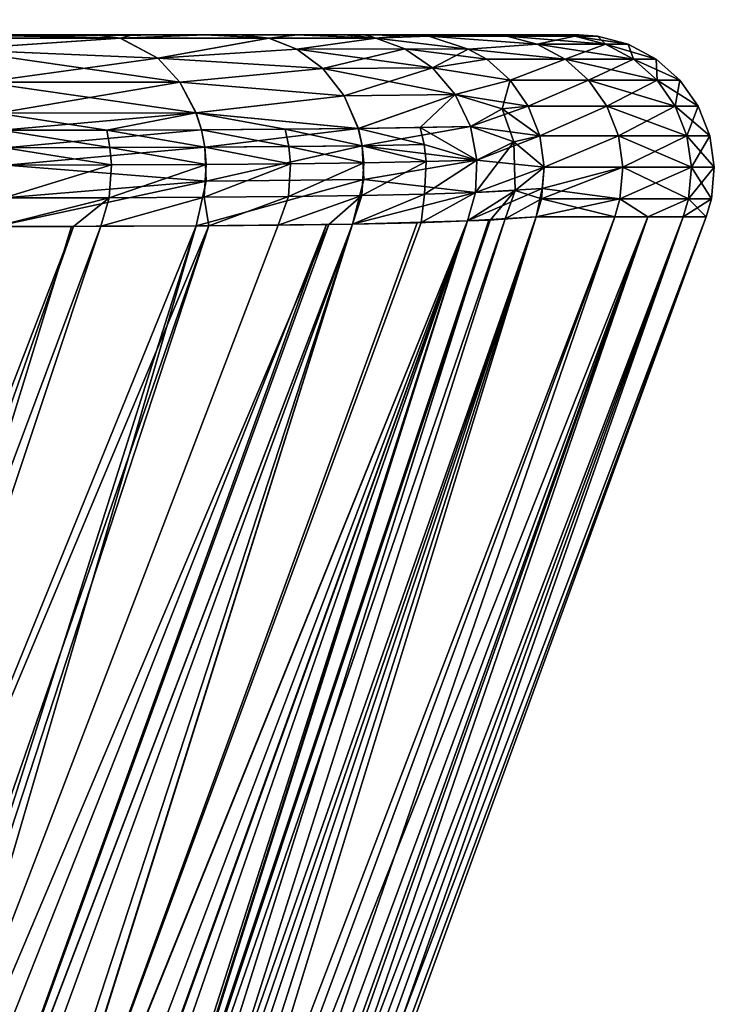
# Model space of a CAD drawing. Extents: x -0.031 to 0.115, y -0.13 to 0.13.
# Tile 256 of 256: x 0.11113 to 0.11523, y 0.12455 to 0.13036. Entities that reach past the tile are written whole.
import ezdxf

# ---------------------------------------------------------------- set-up
doc = ezdxf.new("R2010")
doc.units = 0
doc.layers.add('mesh', color=7, linetype='CONTINUOUS')

msp = doc.modelspace()

# ---------------------------------------------------------------- meshes
at = {"layer": 'mesh'}
mesh = msp.add_polyface(dxfattribs=at)
corners = [(0.0983792, 0.1291959, 0.0711352), (0.0956999, 0.1291959, 0.071345), (0.0957015, 0.1293024, 0.0713756), (0.0956608, 0.1302695, 0.0705943), (0.1007941, 0.1302695, 0.0701924), (0.1008056, 0.1302618, 0.0703023), (0.1008755, 0.1293024, 0.0709705), (0.0957024, 0.1294889, 0.071393), (0.1008773, 0.1294889, 0.0709878), (0.095701, 0.1296743, 0.0713666), (0.1008745, 0.1296743, 0.0709615), (0.0956974, 0.1298485, 0.0712979), (0.1008674, 0.1298485, 0.0708931), (0.0956919, 0.1300019, 0.0711906), (0.1008562, 0.1300019, 0.0707862), (0.0956846, 0.1301261, 0.0710506), (0.1008416, 0.1301261, 0.0706468), (0.095676, 0.1302144, 0.0708857), (0.1008245, 0.1302144, 0.0704825), (0.0956665, 0.1302618, 0.0707047), (0.0982528, 0.1302144, 0.022896), (0.0969154, 0.1302203, 0.0228158), (0.0968037, 0.1302182, 0.0228029), (0.0970586, 0.1302341, 0.0228664), (0.0956846, 0.1301261, 0.0225629), (0.1008416, 0.1301261, 0.0229667), (0.0956919, 0.1300019, 0.022423), (0.1008562, 0.1300019, 0.0228273), (0.0956974, 0.1298485, 0.0223157), (0.1008674, 0.1298485, 0.0227205), (0.095701, 0.1296743, 0.022247), (0.1008745, 0.1296743, 0.0226521), (0.0957024, 0.1294889, 0.0222206), (0.1008773, 0.1294889, 0.0226258), (0.0957015, 0.1293024, 0.022238), (0.1008755, 0.1293024, 0.0226431), (0.0983792, 0.1291959, 0.0224783), (0.0956999, 0.1291959, 0.0222686), (0.0994987, 0.1302695, 0.0697412), (0.0970233, 0.1302695, 0.069937), (0.1007941, 0.1302695, 0.0234212), (0.0972588, 0.1302695, 0.0232274), (0.0972569, 0.1302697, 0.0231154), (0.0985309, 0.130269, 0.023629), (0.0994987, 0.1302696, 0.0693602), (0.0905134, 0.1302774, 0.0464669), (0.1033443, 0.1302695, 0.068929), (0.1055726, 0.1302696, 0.0685387), (0.1043629, 0.1302694, 0.0687889), (0.1088479, 0.1302694, 0.0669376), (0.1078416, 0.1302695, 0.0676012), (0.0905134, 0.1303382, 0.0254902), (0.1003352, 0.1302692, 0.0243341), (0.1021385, 0.1302719, 0.0254902), (0.1021385, 0.1302569, 0.0344802), (0.1134628, 0.1302692, 0.0464669), (0.0905134, 0.130309, 0.0344802), (0.1021385, 0.1302627, 0.0284868), (0.0905134, 0.1303595, 0.0284868), (0.0972583, 0.1302614, 0.0230047), (0.1008056, 0.1302618, 0.0233112), (0.095676, 0.1302144, 0.0227279), (0.0958516, 0.1302342, 0.0227941)]
mesh.append_faces([[corners[k] for k in face] for face in [(0, 1, 2, 2), (3, 4, 5, 5), (2, 6, 0, 0), (7, 8, 2, 2), (9, 10, 7, 7), (11, 12, 9, 9), (13, 14, 11, 11), (15, 16, 13, 13), (17, 18, 15, 15), (19, 5, 17, 17), (19, 3, 5, 5), (20, 21, 22, 22), (20, 23, 21, 21), (24, 25, 20, 20), (26, 27, 24, 24), (28, 29, 26, 26), (30, 31, 28, 28), (32, 33, 30, 30), (34, 35, 32, 32), (34, 36, 35, 35), (37, 36, 34, 34), (3, 38, 4, 4), (3, 39, 38, 38), (40, 41, 42, 42), (40, 43, 41, 41), (39, 44, 38, 38), (39, 45, 44, 44), (45, 46, 44, 44), (47, 48, 45, 45), (49, 50, 45, 45), (51, 52, 53, 53), (51, 43, 52, 52), (54, 55, 45, 45), (45, 56, 54, 54), (53, 57, 51, 51), (54, 58, 57, 57), (56, 58, 54, 54), (40, 42, 59, 59), (59, 23, 20, 20), (59, 20, 60, 60), (61, 20, 22, 22), (24, 20, 61, 61), (59, 21, 23, 23), (59, 22, 21, 21), (59, 62, 22, 22), (42, 61, 59, 59)]])
mesh = msp.add_polyface(dxfattribs=at)
corners = [(0.1008755, 0.1293024, 0.0709705), (0.1008723, 0.1291959, 0.0709401), (0.0983792, 0.1291959, 0.0711352), (0.1008056, 0.1302618, 0.0703023), (0.1007941, 0.1302695, 0.0701924), (0.1045107, 0.1302695, 0.0697324), (0.0957015, 0.1293024, 0.0713756), (0.1008773, 0.1294889, 0.0709878), (0.0957024, 0.1294889, 0.071393), (0.1008745, 0.1296743, 0.0709615), (0.095701, 0.1296743, 0.0713666), (0.1008674, 0.1298485, 0.0708931), (0.0956974, 0.1298485, 0.0712979), (0.1008562, 0.1300019, 0.0707862), (0.0956919, 0.1300019, 0.0711906), (0.1008416, 0.1301261, 0.0706468), (0.0956846, 0.1301261, 0.0710506), (0.1008245, 0.1302144, 0.0704825), (0.095676, 0.1302144, 0.0708857), (0.0983792, 0.1291959, 0.0224783), (0.1008723, 0.1291959, 0.0226735), (0.1008755, 0.1293024, 0.0226431), (0.0982528, 0.1302144, 0.022896), (0.1008245, 0.1302144, 0.023131), (0.1008056, 0.1302618, 0.0233112), (0.1008416, 0.1301261, 0.0229667), (0.0956846, 0.1301261, 0.0225629), (0.1008562, 0.1300019, 0.0228273), (0.0956919, 0.1300019, 0.022423), (0.1008674, 0.1298485, 0.0227205), (0.0956974, 0.1298485, 0.0223157), (0.1008745, 0.1296743, 0.0226521), (0.095701, 0.1296743, 0.022247), (0.1008773, 0.1294889, 0.0226258), (0.0957024, 0.1294889, 0.0222206), (0.0994987, 0.1302695, 0.0697412), (0.0994987, 0.1302696, 0.0693602), (0.1033443, 0.1302695, 0.068929), (0.1003352, 0.1302692, 0.0243341), (0.0985309, 0.130269, 0.023629), (0.1007941, 0.1302695, 0.0234212), (0.100524, 0.1302695, 0.0243533), (0.1021385, 0.1302695, 0.0245516), (0.1045107, 0.1302695, 0.0238811), (0.112451, 0.1302691, 0.0609389), (0.1121855, 0.1302692, 0.0620743), (0.0905134, 0.1302774, 0.0464669), (0.1043629, 0.1302694, 0.0687889), (0.1067392, 0.1302696, 0.0681408), (0.1055726, 0.1302696, 0.0685387), (0.1112133, 0.1302697, 0.0642945), (0.1105519, 0.1302697, 0.0652606), (0.1132874, 0.1302699, 0.0529502), (0.1129679, 0.1302696, 0.0568099), (0.1021385, 0.1302719, 0.0254902), (0.1045264, 0.1302618, 0.0698419), (0.104552, 0.1302144, 0.0700213), (0.1045754, 0.1301261, 0.0701848), (0.1045953, 0.1300019, 0.0703235), (0.1046164, 0.1297434, 0.070471), (0.1046227, 0.1295499, 0.0705155), (0.1046223, 0.1293634, 0.0705126), (0.1046172, 0.1291959, 0.0704766), (0.1046215, 0.1293024, 0.0231067), (0.104624, 0.1294889, 0.0230894), (0.1046202, 0.1296743, 0.0231156), (0.1046105, 0.1298485, 0.0231837), (0.1045953, 0.1300019, 0.0232901), (0.104552, 0.1302144, 0.0235923), (0.1045348, 0.1302463, 0.023713), (0.0972583, 0.1302614, 0.0230047)]
mesh.append_faces([[corners[k] for k in face] for face in [(0, 1, 2, 2), (3, 4, 5, 5), (6, 7, 0, 0), (8, 9, 7, 7), (10, 11, 9, 9), (12, 13, 11, 11), (14, 15, 13, 13), (16, 17, 15, 15), (18, 3, 17, 17), (19, 20, 21, 21), (22, 23, 24, 24), (22, 25, 23, 23), (26, 27, 25, 25), (28, 29, 27, 27), (30, 31, 29, 29), (32, 33, 31, 31), (34, 21, 33, 33), (35, 36, 37, 37), (4, 35, 37, 37), (38, 39, 40, 40), (40, 41, 38, 38), (40, 42, 41, 41), (43, 42, 40, 40), (44, 45, 46, 46), (46, 47, 37, 37), (46, 48, 49, 49), (50, 51, 46, 46), (52, 53, 46, 46), (54, 41, 42, 42), (54, 38, 41, 41), (55, 17, 3, 3), (56, 15, 17, 17), (57, 13, 15, 15), (58, 11, 13, 13), (59, 9, 11, 11), (60, 7, 9, 9), (61, 0, 7, 7), (62, 1, 0, 0), (63, 33, 21, 21), (64, 31, 33, 33), (65, 29, 31, 31), (66, 27, 29, 29), (27, 67, 25, 25), (25, 68, 23, 23), (40, 24, 69, 69), (70, 24, 40, 40)]])
mesh = msp.add_polyface(dxfattribs=at)
corners = [(0.106213, 0.1302505, 0.0240847), (0.1061575, 0.1302695, 0.0242663), (0.1057726, 0.1302695, 0.0241388), (0.1055027, 0.1291829, 0.0233202), (0.1059289, 0.1291767, 0.0234084), (0.1055154, 0.1293505, 0.0232614), (0.1069959, 0.1302695, 0.0245441), (0.1062137, 0.1302505, 0.0695289), (0.1058112, 0.1302695, 0.0694651), (0.1061587, 0.1302695, 0.0693487), (0.1045107, 0.1302695, 0.0697324), (0.1055726, 0.1302696, 0.0685387), (0.1067392, 0.1302696, 0.0681408), (0.105781, 0.1302695, 0.0251347), (0.1046455, 0.1302696, 0.0248693), (0.1067529, 0.1302696, 0.0254902), (0.0905134, 0.1302774, 0.0464669), (0.1117668, 0.1302695, 0.0632192), (0.1112133, 0.1302697, 0.0642945), (0.1105519, 0.1302697, 0.0652606), (0.1097618, 0.1302695, 0.066148), (0.1021385, 0.1302719, 0.0254902), (0.1079511, 0.1302645, 0.0284868), (0.112691, 0.1302695, 0.0344802), (0.1021385, 0.1302569, 0.0344802), (0.1045348, 0.1302463, 0.023713), (0.1046202, 0.1296743, 0.0231156), (0.1055132, 0.1296384, 0.0232701), (0.1054982, 0.1298325, 0.0233374), (0.1046215, 0.1293024, 0.0231067), (0.104624, 0.1294889, 0.0230894), (0.1063927, 0.1293395, 0.0234955), (0.106395, 0.12953, 0.0234871), (0.1063828, 0.1297293, 0.0235261), (0.106339, 0.1291716, 0.0235429), (0.1063554, 0.1299177, 0.0236158), (0.1045953, 0.1300019, 0.0232901), (0.1063146, 0.130075, 0.0237497), (0.1062653, 0.1301873, 0.0239122), (0.1045754, 0.1301261, 0.0234288), (0.104552, 0.1302144, 0.0235923), (0.1045264, 0.1302618, 0.0698419), (0.1046223, 0.1293634, 0.0705126), (0.1046227, 0.1295499, 0.0705155), (0.1063935, 0.1293395, 0.0701181), (0.106339, 0.1291717, 0.0700707), (0.1059582, 0.1291763, 0.0701974), (0.1046172, 0.1291959, 0.0704766), (0.1046164, 0.1297434, 0.070471), (0.1063957, 0.12953, 0.0701265), (0.1063836, 0.1297293, 0.0700876), (0.1045953, 0.1300019, 0.0703235), (0.1063561, 0.1299177, 0.0699978), (0.1045754, 0.1301261, 0.0701848), (0.1063154, 0.130075, 0.069864), (0.104552, 0.1302144, 0.0700213), (0.106266, 0.1301873, 0.0697014), (0.1021385, 0.1302627, 0.0284868), (0.1069259, 0.1302696, 0.0255534), (0.1079511, 0.1302697, 0.0260811)]
mesh.append_faces([[corners[k] for k in face] for face in [(0, 1, 2, 2), (3, 4, 5, 5), (6, 1, 0, 0), (7, 8, 9, 9), (7, 10, 8, 8), (11, 8, 10, 10), (11, 9, 8, 8), (12, 9, 11, 11), (2, 13, 14, 14), (1, 13, 2, 2), (1, 15, 13, 13), (6, 15, 1, 1), (16, 17, 18, 18), (16, 19, 20, 20), (21, 13, 15, 15), (22, 23, 24, 24), (25, 0, 2, 2), (26, 27, 28, 28), (29, 3, 5, 5), (5, 27, 30, 30), (31, 27, 5, 5), (32, 27, 31, 31), (33, 27, 32, 32), (33, 28, 27, 27), (5, 34, 31, 31), (5, 4, 34, 34), (35, 28, 33, 33), (35, 36, 28, 28), (37, 36, 35, 35), (38, 39, 37, 37), (0, 40, 38, 38), (25, 40, 0, 0), (41, 10, 7, 7), (42, 43, 44, 44), (45, 46, 47, 47), (45, 42, 44, 44), (47, 42, 45, 45), (48, 49, 43, 43), (48, 50, 49, 49), (51, 52, 50, 50), (53, 54, 52, 52), (55, 56, 54, 54), (55, 7, 56, 56), (44, 43, 49, 49), (57, 58, 59, 59), (22, 57, 59, 59)]])
mesh = msp.add_polyface(dxfattribs=at)
corners = [(0.1078123, 0.1302502, 0.0247151), (0.1077284, 0.1302695, 0.0248884), (0.1069959, 0.1302695, 0.0245441), (0.106213, 0.1302505, 0.0240847), (0.1078921, 0.1301856, 0.0245511), (0.108081, 0.1296157, 0.0241649), (0.1072486, 0.1296221, 0.0237988), (0.1072534, 0.1295216, 0.023787), (0.1062653, 0.1301873, 0.0239122), (0.1062137, 0.1302505, 0.0695289), (0.1061587, 0.1302695, 0.0693487), (0.1070218, 0.1302695, 0.0690598), (0.1078921, 0.1301856, 0.069063), (0.106266, 0.1301873, 0.0697014), (0.1078123, 0.1302502, 0.0688989), (0.1077285, 0.1302695, 0.0687259), (0.1067392, 0.1302696, 0.0681408), (0.1078416, 0.1302695, 0.0676012), (0.1069259, 0.1302696, 0.0255534), (0.1067529, 0.1302696, 0.0254902), (0.0905134, 0.1302774, 0.0464669), (0.1121855, 0.1302692, 0.0620743), (0.1117668, 0.1302695, 0.0632192), (0.1124955, 0.1302693, 0.0606563), (0.112451, 0.1302691, 0.0609389), (0.1129679, 0.1302696, 0.0568099), (0.1134536, 0.1302691, 0.0490881), (0.1132874, 0.1302699, 0.0529502), (0.1072497, 0.1293299, 0.0237976), (0.1071716, 0.1291613, 0.0238161), (0.1080185, 0.1291532, 0.0242055), (0.1063927, 0.1293395, 0.0234955), (0.106395, 0.12953, 0.0234871), (0.106339, 0.1291716, 0.0235429), (0.1072388, 0.1297227, 0.0238232), (0.1063828, 0.1297293, 0.0235261), (0.1063554, 0.1299177, 0.0236158), (0.1080696, 0.1297172, 0.0241879), (0.1080288, 0.1299096, 0.0242708), (0.1079672, 0.1300707, 0.0243969), (0.1063146, 0.130075, 0.0237497), (0.1063836, 0.1297293, 0.0700876), (0.108081, 0.1296157, 0.0694492), (0.1063957, 0.12953, 0.0701265), (0.1063561, 0.1299177, 0.0699978), (0.1080696, 0.1297172, 0.0694263), (0.1080288, 0.1299096, 0.0693433), (0.1063154, 0.130075, 0.069864), (0.1079672, 0.1300707, 0.0692172), (0.1080184, 0.1291532, 0.069408), (0.1063935, 0.1293395, 0.0701181), (0.1080863, 0.1294159, 0.069459), (0.106339, 0.1291717, 0.0700707), (0.1079511, 0.1302697, 0.0260811)]
mesh.append_faces([[corners[k] for k in face] for face in [(0, 1, 2, 2), (0, 3, 4, 4), (2, 3, 0, 0), (5, 6, 7, 7), (3, 8, 4, 4), (9, 10, 11, 11), (9, 12, 13, 13), (9, 14, 12, 12), (11, 14, 9, 9), (11, 15, 14, 14), (16, 11, 10, 10), (17, 11, 16, 16), (17, 15, 11, 11), (2, 18, 19, 19), (1, 18, 2, 2), (20, 21, 22, 22), (20, 23, 24, 24), (20, 25, 23, 23), (20, 26, 27, 27), (28, 29, 30, 30), (28, 31, 29, 29), (32, 31, 28, 28), (31, 33, 29, 29), (7, 32, 28, 28), (6, 32, 7, 7), (34, 32, 6, 6), (34, 35, 32, 32), (36, 35, 34, 34), (37, 34, 6, 6), (37, 36, 34, 34), (38, 36, 37, 37), (39, 36, 38, 38), (39, 40, 36, 36), (4, 40, 39, 39), (4, 8, 40, 40), (41, 42, 43, 43), (44, 45, 41, 41), (44, 46, 45, 45), (47, 46, 44, 44), (47, 48, 46, 46), (13, 48, 47, 47), (13, 12, 48, 48), (49, 50, 51, 51), (52, 50, 49, 49), (50, 43, 51, 51), (1, 53, 18, 18)]])
mesh = msp.add_polyface(dxfattribs=at)
corners = [(0.1092928, 0.1302499, 0.0255933), (0.1088725, 0.1302695, 0.0255187), (0.1081617, 0.1302695, 0.0250921), (0.1088463, 0.1291467, 0.0246603), (0.1080812, 0.129322, 0.0241663), (0.108359, 0.1291499, 0.0243621), (0.1088886, 0.1295089, 0.0245875), (0.1080865, 0.1295145, 0.0241543), (0.1088816, 0.1293156, 0.0246002), (0.1088827, 0.1296107, 0.0245972), (0.108081, 0.1296157, 0.0241649), (0.1088697, 0.1297128, 0.0246187), (0.1072534, 0.1295216, 0.023787), (0.1072497, 0.1293299, 0.0237976), (0.1078123, 0.1302502, 0.0247151), (0.1077284, 0.1302695, 0.0248884), (0.1078123, 0.1302502, 0.0688989), (0.1077285, 0.1302695, 0.0687259), (0.1081617, 0.1302695, 0.0685213), (0.1092917, 0.1302499, 0.0680214), (0.1092, 0.1302695, 0.0678711), (0.1078416, 0.1302695, 0.0676012), (0.1088479, 0.1302694, 0.0669376), (0.1091816, 0.1302695, 0.0257494), (0.1089672, 0.1302697, 0.0267683), (0.0905134, 0.1302774, 0.0464669), (0.1134628, 0.1302692, 0.0464669), (0.1134536, 0.1302691, 0.0490881), (0.113328, 0.13027, 0.0413469), (0.1134672, 0.1302692, 0.0452183), (0.1021385, 0.1302569, 0.0344802), (0.1080185, 0.1291532, 0.0242055), (0.1080696, 0.1297172, 0.0241879), (0.1096107, 0.1298097, 0.025146), (0.1080288, 0.1299096, 0.0242708), (0.1095425, 0.1299913, 0.0252419), (0.1079672, 0.1300707, 0.0243969), (0.1094504, 0.1301326, 0.0253714), (0.1078921, 0.1301856, 0.0245511), (0.1072486, 0.1296221, 0.0237988), (0.1063957, 0.12953, 0.0701265), (0.108081, 0.1296157, 0.0694492), (0.1080863, 0.1294159, 0.069459), (0.1063836, 0.1297293, 0.0700876), (0.1080696, 0.1297172, 0.0694263), (0.1096522, 0.1294054, 0.0685278), (0.1096468, 0.129607, 0.0685206), (0.1080288, 0.1299096, 0.0693433), (0.1096096, 0.1298097, 0.0684687), (0.1079672, 0.1300707, 0.0692172), (0.1095414, 0.1299913, 0.0683728), (0.1078921, 0.1301856, 0.069063), (0.1094492, 0.1301326, 0.0682433), (0.1080184, 0.1291532, 0.069408), (0.1096104, 0.1291419, 0.0684685), (0.1079511, 0.1302697, 0.0260811), (0.1079511, 0.1302645, 0.0284868)]
mesh.append_faces([[corners[k] for k in face] for face in [(0, 1, 2, 2), (3, 4, 5, 5), (6, 7, 8, 8), (9, 7, 6, 6), (9, 10, 7, 7), (11, 10, 9, 9), (12, 13, 4, 4), (8, 4, 3, 3), (7, 4, 8, 8), (7, 12, 4, 4), (10, 12, 7, 7), (14, 2, 15, 15), (14, 0, 2, 2), (16, 17, 18, 18), (18, 19, 16, 16), (18, 20, 19, 19), (18, 21, 22, 22), (22, 20, 18, 18), (18, 17, 21, 21), (23, 24, 1, 1), (25, 26, 27, 27), (28, 29, 30, 30), (4, 31, 5, 5), (11, 32, 10, 10), (4, 13, 31, 31), (33, 32, 11, 11), (33, 34, 32, 32), (35, 36, 34, 34), (37, 38, 36, 36), (14, 38, 37, 37), (32, 39, 10, 10), (37, 0, 14, 14), (40, 41, 42, 42), (43, 44, 41, 41), (41, 45, 42, 42), (44, 46, 41, 41), (47, 48, 44, 44), (49, 50, 47, 47), (51, 52, 49, 49), (16, 52, 51, 51), (16, 19, 52, 52), (53, 42, 54, 54), (2, 55, 15, 15), (1, 55, 2, 2), (1, 24, 55, 55), (55, 24, 56, 56)]])
mesh = msp.add_polyface(dxfattribs=at)
corners = [(0.1104774, 0.1302695, 0.0268449), (0.1098731, 0.1302695, 0.0262653), (0.110614, 0.1302499, 0.0267078), (0.1096479, 0.129607, 0.0250941), (0.1103713, 0.1296047, 0.025654), (0.1103553, 0.1297076, 0.0256728), (0.1096544, 0.1295048, 0.0250853), (0.1103783, 0.1295022, 0.0256458), (0.1107783, 0.1302695, 0.0271336), (0.1103681, 0.1293082, 0.025658), (0.1103258, 0.1291397, 0.0257088), (0.110529, 0.129139, 0.0258691), (0.1096457, 0.129311, 0.025098), (0.1110297, 0.1297069, 0.0262922), (0.1110471, 0.1296039, 0.0262747), (0.1110547, 0.1295014, 0.0262671), (0.1104754, 0.1302695, 0.0667707), (0.1110549, 0.1302695, 0.0661665), (0.1106125, 0.1302499, 0.0669073), (0.1096468, 0.129607, 0.0685206), (0.1110455, 0.1296039, 0.0673405), (0.1110531, 0.1295014, 0.0673481), (0.1096323, 0.1297095, 0.0685004), (0.1110281, 0.1297069, 0.067323), (0.1101867, 0.1302695, 0.0670717), (0.1098546, 0.1302694, 0.0275584), (0.1105519, 0.1302697, 0.0652606), (0.1115709, 0.1302695, 0.065475), (0.1112133, 0.1302697, 0.0642945), (0.1118015, 0.1302695, 0.0651659), (0.1079511, 0.1302645, 0.0284868), (0.1118475, 0.1302696, 0.030581), (0.1122454, 0.1302695, 0.0317477), (0.1113078, 0.1302695, 0.0294786), (0.1021385, 0.1302569, 0.0344802), (0.1130359, 0.1302699, 0.0374895), (0.113328, 0.13027, 0.0413469), (0.112691, 0.1302695, 0.0344802), (0.1124955, 0.1302695, 0.0329573), (0.1126182, 0.1302694, 0.0338449), (0.1134672, 0.1302692, 0.0452183), (0.1134628, 0.1302692, 0.0464669), (0.1092928, 0.1302499, 0.0255933), (0.1107437, 0.1301842, 0.0265781), (0.1119499, 0.1301326, 0.027871), (0.110919, 0.12999, 0.0264028), (0.111728, 0.1302499, 0.0280285), (0.1110434, 0.1293073, 0.0262784), (0.1109904, 0.129139, 0.0263298), (0.1095425, 0.1299913, 0.0252419), (0.1096107, 0.1298097, 0.025146), (0.1110022, 0.1298075, 0.0263196), (0.1117269, 0.1302499, 0.0655862), (0.1107421, 0.1301842, 0.067037), (0.1096096, 0.1298097, 0.0684687), (0.1110006, 0.1298075, 0.0672955), (0.1095414, 0.1299913, 0.0683728), (0.1109175, 0.12999, 0.0672124), (0.1094492, 0.1301326, 0.0682433), (0.1092917, 0.1302499, 0.0680214), (0.1109904, 0.129139, 0.0672838), (0.1096522, 0.1294054, 0.0685278), (0.1110418, 0.1293073, 0.0673367), (0.1096104, 0.1291419, 0.0684685), (0.1120784, 0.1299913, 0.0658358), (0.1116474, 0.1297076, 0.0666486), (0.1106538, 0.1302693, 0.0284868), (0.1115777, 0.1302695, 0.0281202)]
mesh.append_faces([[corners[k] for k in face] for face in [(0, 1, 2, 2), (3, 4, 5, 5), (6, 7, 4, 4), (8, 0, 2, 2), (9, 10, 11, 11), (12, 10, 9, 9), (4, 13, 5, 5), (4, 14, 13, 13), (7, 14, 4, 4), (7, 15, 14, 14), (16, 17, 18, 18), (19, 20, 21, 21), (22, 23, 20, 20), (24, 16, 18, 18), (25, 0, 8, 8), (26, 17, 16, 16), (26, 27, 17, 17), (28, 29, 26, 26), (30, 31, 32, 32), (30, 33, 31, 31), (34, 35, 36, 36), (34, 37, 35, 35), (38, 39, 30, 30), (34, 40, 41, 41), (2, 42, 43, 43), (44, 43, 45, 45), (46, 2, 43, 43), (9, 47, 7, 7), (48, 47, 9, 9), (49, 45, 43, 43), (50, 51, 45, 45), (5, 13, 51, 51), (47, 15, 7, 7), (18, 52, 53, 53), (54, 55, 23, 23), (56, 57, 55, 55), (58, 53, 57, 57), (59, 18, 53, 53), (60, 61, 62, 62), (63, 61, 60, 60), (64, 57, 53, 53), (65, 23, 55, 55), (62, 61, 21, 21), (66, 8, 67, 67), (25, 8, 66, 66), (30, 66, 33, 33)]])
mesh = msp.add_polyface(dxfattribs=at)
corners = [(0.111728, 0.1302499, 0.0280285), (0.1115777, 0.1302695, 0.0281202), (0.1107783, 0.1302695, 0.0271336), (0.1122272, 0.129607, 0.0276734), (0.1110471, 0.1296039, 0.0262747), (0.1110547, 0.1295014, 0.0262671), (0.1122071, 0.1297095, 0.0276879), (0.1110297, 0.1297069, 0.0262922), (0.110614, 0.1302499, 0.0267078), (0.1122279, 0.1302695, 0.0291585), (0.1106125, 0.1302499, 0.0669073), (0.1110549, 0.1302695, 0.0661665), (0.1117269, 0.1302499, 0.0655862), (0.1115709, 0.1302695, 0.065475), (0.1118015, 0.1302695, 0.0651659), (0.1122261, 0.129607, 0.0659413), (0.1116662, 0.1296047, 0.0666646), (0.1116474, 0.1297076, 0.0666486), (0.112235, 0.1295048, 0.0659478), (0.1116744, 0.1295022, 0.0666716), (0.1116623, 0.1293082, 0.0666615), (0.1116114, 0.1291397, 0.0666191), (0.1114511, 0.129139, 0.0668224), (0.1122222, 0.129311, 0.0659391), (0.1110281, 0.1297069, 0.067323), (0.1110455, 0.1296039, 0.0673405), (0.1110531, 0.1295014, 0.0673481), (0.1105519, 0.1302697, 0.0652606), (0.1124326, 0.1302695, 0.0295917), (0.1113078, 0.1302695, 0.0294786), (0.1112133, 0.1302697, 0.0642945), (0.1122281, 0.1302695, 0.0644551), (0.1117668, 0.1302695, 0.0632192), (0.1124318, 0.1302695, 0.0640218), (0.1079511, 0.1302645, 0.0284868), (0.1122454, 0.1302695, 0.0317477), (0.1124955, 0.1302695, 0.0329573), (0.1126182, 0.1302694, 0.0338449), (0.112691, 0.1302695, 0.0344802), (0.1122344, 0.1294054, 0.027668), (0.1121753, 0.1298097, 0.0277106), (0.1110022, 0.1298075, 0.0263196), (0.1120795, 0.1299913, 0.0277789), (0.110919, 0.12999, 0.0264028), (0.1119499, 0.1301326, 0.027871), (0.1107437, 0.1301842, 0.0265781), (0.1109904, 0.129139, 0.0263298), (0.1110434, 0.1293073, 0.0262784), (0.1121752, 0.1291419, 0.0277098), (0.1121742, 0.1298097, 0.0659041), (0.1122059, 0.1297095, 0.0659268), (0.1110418, 0.1293073, 0.0673367), (0.1109904, 0.129139, 0.0672838), (0.1122506, 0.1291421, 0.0658088), (0.1119488, 0.1301326, 0.0657437), (0.1107421, 0.1301842, 0.067037), (0.1120784, 0.1299913, 0.0658358), (0.1109175, 0.12999, 0.0672124), (0.1110006, 0.1298075, 0.0672955), (0.1106538, 0.1302693, 0.0284868)]
mesh.append_faces([[corners[k] for k in face] for face in [(0, 1, 2, 2), (3, 4, 5, 5), (6, 4, 3, 3), (6, 7, 4, 4), (2, 8, 0, 0), (9, 1, 0, 0), (10, 11, 12, 12), (12, 13, 14, 14), (11, 13, 12, 12), (15, 16, 17, 17), (18, 19, 16, 16), (20, 21, 22, 22), (23, 21, 20, 20), (16, 24, 17, 17), (16, 25, 24, 24), (19, 25, 16, 16), (19, 26, 25, 25), (27, 14, 13, 13), (9, 28, 29, 29), (30, 31, 14, 14), (32, 33, 30, 30), (34, 35, 36, 36), (34, 37, 38, 38), (3, 5, 39, 39), (40, 7, 6, 6), (40, 41, 7, 7), (42, 41, 40, 40), (42, 43, 41, 41), (44, 43, 42, 42), (0, 45, 44, 44), (46, 39, 47, 47), (48, 39, 46, 46), (47, 39, 5, 5), (49, 50, 17, 17), (20, 51, 19, 19), (52, 51, 20, 20), (20, 22, 52, 52), (23, 53, 21, 21), (54, 55, 12, 12), (56, 55, 54, 54), (49, 57, 56, 56), (49, 58, 57, 57), (17, 58, 49, 49), (51, 26, 19, 19), (59, 9, 29, 29), (59, 1, 9, 9)]])
mesh = msp.add_polyface(dxfattribs=at)
corners = [(0.1126056, 0.1302502, 0.0295079), (0.1124326, 0.1302695, 0.0295917), (0.1122279, 0.1302695, 0.0291585), (0.1127664, 0.1302695, 0.0302984), (0.111728, 0.1302499, 0.0280285), (0.1126051, 0.1302502, 0.0641057), (0.1124318, 0.1302695, 0.0640218), (0.1127762, 0.1302695, 0.0632892), (0.1117269, 0.1302499, 0.0655862), (0.1118015, 0.1302695, 0.0651659), (0.1122281, 0.1302695, 0.0644551), (0.1122261, 0.129607, 0.0659413), (0.1116474, 0.1297076, 0.0666486), (0.1122059, 0.1297095, 0.0659268), (0.112235, 0.1295048, 0.0659478), (0.1116662, 0.1296047, 0.0666646), (0.1116623, 0.1293082, 0.0666615), (0.1116744, 0.1295022, 0.0666716), (0.1127327, 0.1295089, 0.065182), (0.11272, 0.1293156, 0.065175), (0.1122222, 0.129311, 0.0659391), (0.112723, 0.1296107, 0.065176), (0.1127015, 0.1297128, 0.065163), (0.1118475, 0.1302696, 0.030581), (0.1130554, 0.1302695, 0.0311616), (0.1122454, 0.1302695, 0.0317477), (0.1113078, 0.1302695, 0.0294786), (0.1112133, 0.1302697, 0.0642945), (0.1117668, 0.1302695, 0.0632192), (0.1121855, 0.1302692, 0.0620743), (0.1134391, 0.1302695, 0.0328095), (0.1124955, 0.1302695, 0.0329573), (0.1131717, 0.1302695, 0.031509), (0.1131815, 0.1302695, 0.062066), (0.112451, 0.1302691, 0.0609389), (0.1130539, 0.1302695, 0.0624509), (0.1131558, 0.1296157, 0.0292392), (0.1122272, 0.129607, 0.0276734), (0.1122344, 0.1294054, 0.027668), (0.1131329, 0.1297172, 0.0292506), (0.1122071, 0.1297095, 0.0276879), (0.1121753, 0.1298097, 0.0277106), (0.11305, 0.1299096, 0.0292914), (0.1120795, 0.1299913, 0.0277789), (0.1129239, 0.1300707, 0.029353), (0.1119499, 0.1301326, 0.027871), (0.1127696, 0.1301856, 0.0294281), (0.1121752, 0.1291419, 0.0277098), (0.1131656, 0.1294159, 0.0292339), (0.1130979, 0.1291529, 0.0292658), (0.1122506, 0.1291421, 0.0658088), (0.1121742, 0.1298097, 0.0659041), (0.1131324, 0.1297172, 0.064363), (0.1120784, 0.1299913, 0.0658358), (0.1130494, 0.1299096, 0.0643222), (0.1119488, 0.1301326, 0.0657437), (0.1129234, 0.1300707, 0.0642606), (0.1127691, 0.1301856, 0.0641854), (0.11266, 0.1291467, 0.0651397)]
mesh.append_faces([[corners[k] for k in face] for face in [(0, 1, 2, 2), (3, 1, 0, 0), (2, 4, 0, 0), (5, 6, 7, 7), (8, 9, 10, 10), (11, 12, 13, 13), (14, 15, 11, 11), (16, 17, 14, 14), (18, 19, 20, 20), (14, 20, 16, 16), (14, 18, 20, 20), (11, 18, 14, 14), (11, 21, 18, 18), (13, 21, 11, 11), (13, 22, 21, 21), (5, 10, 6, 6), (5, 8, 10, 10), (23, 24, 25, 25), (26, 3, 23, 23), (26, 1, 3, 3), (27, 6, 10, 10), (28, 7, 6, 6), (29, 7, 28, 28), (25, 30, 31, 31), (24, 32, 25, 25), (33, 29, 34, 34), (35, 7, 29, 29), (36, 37, 38, 38), (39, 40, 37, 37), (39, 41, 40, 40), (42, 43, 41, 41), (44, 45, 43, 43), (46, 45, 44, 44), (0, 45, 46, 46), (0, 4, 45, 45), (47, 48, 38, 38), (49, 48, 47, 47), (20, 19, 50, 50), (51, 22, 13, 13), (51, 52, 22, 22), (53, 54, 51, 51), (55, 56, 53, 53), (55, 57, 56, 56), (5, 57, 55, 55), (19, 58, 50, 50), (55, 8, 5, 5)]])
mesh = msp.add_polyface(dxfattribs=at)
corners = [(0.1132355, 0.1302505, 0.0311066), (0.1130554, 0.1302695, 0.0311616), (0.1127664, 0.1302695, 0.0302984), (0.1131717, 0.1302695, 0.031509), (0.1134391, 0.1302695, 0.0328095), (0.1127696, 0.1301856, 0.0294281), (0.1134081, 0.1301873, 0.0310542), (0.1126056, 0.1302502, 0.0295079), (0.1132355, 0.1302505, 0.0625063), (0.1130539, 0.1302695, 0.0624509), (0.1131815, 0.1302695, 0.062066), (0.11266, 0.1291467, 0.0651397), (0.1131539, 0.129322, 0.0643745), (0.1129582, 0.1291499, 0.0646523), (0.1127327, 0.1295089, 0.065182), (0.113166, 0.1295145, 0.0643798), (0.11272, 0.1293156, 0.065175), (0.112723, 0.1296107, 0.065176), (0.1131553, 0.1296157, 0.0643744), (0.1127015, 0.1297128, 0.065163), (0.1126051, 0.1302502, 0.0641057), (0.1127691, 0.1301856, 0.0641854), (0.1127762, 0.1302695, 0.0632892), (0.1135332, 0.1295216, 0.0635468), (0.113408, 0.1301873, 0.0625586), (0.1118475, 0.1302696, 0.030581), (0.1122454, 0.1302695, 0.0317477), (0.112451, 0.1302691, 0.0609389), (0.1134391, 0.1302695, 0.0608041), (0.1121855, 0.1302692, 0.0620743), (0.112691, 0.1302695, 0.0344802), (0.113899, 0.1302695, 0.0365261), (0.1130359, 0.1302699, 0.0374895), (0.1126182, 0.1302694, 0.0338449), (0.1124955, 0.1302695, 0.0329573), (0.1124955, 0.1302693, 0.0606563), (0.1129679, 0.1302696, 0.0568099), (0.1137045, 0.1299177, 0.0309641), (0.11305, 0.1299096, 0.0292914), (0.1131329, 0.1297172, 0.0292506), (0.1135706, 0.130075, 0.0310049), (0.1129239, 0.1300707, 0.029353), (0.1131558, 0.1296157, 0.0292392), (0.1122344, 0.1294054, 0.027668), (0.1131656, 0.1294159, 0.0292339), (0.1122272, 0.129607, 0.0276734), (0.1121753, 0.1298097, 0.0277106), (0.1120795, 0.1299913, 0.0277789), (0.1135226, 0.1293299, 0.0635431), (0.1135041, 0.1291613, 0.0634649), (0.113098, 0.1291529, 0.0643481), (0.1135485, 0.1302618, 0.0608198), (0.1131324, 0.1297172, 0.064363), (0.1121742, 0.1298097, 0.0659041), (0.1130494, 0.1299096, 0.0643222), (0.1120784, 0.1299913, 0.0658358), (0.1129234, 0.1300707, 0.0642606), (0.1135214, 0.1296221, 0.0635419), (0.1137044, 0.1299177, 0.0626487), (0.1135706, 0.130075, 0.062608)]
mesh.append_faces([[corners[k] for k in face] for face in [(0, 1, 2, 2), (0, 3, 1, 1), (0, 4, 3, 3), (0, 5, 6, 6), (0, 7, 5, 5), (2, 7, 0, 0), (8, 9, 10, 10), (11, 12, 13, 13), (14, 15, 16, 16), (17, 15, 14, 14), (17, 18, 15, 15), (19, 18, 17, 17), (20, 8, 21, 21), (22, 8, 20, 20), (22, 9, 8, 8), (16, 12, 11, 11), (15, 12, 16, 16), (15, 23, 12, 12), (18, 23, 15, 15), (8, 24, 21, 21), (25, 2, 1, 1), (26, 3, 4, 4), (10, 27, 28, 28), (9, 29, 10, 10), (30, 31, 32, 32), (33, 4, 30, 30), (33, 34, 4, 4), (28, 35, 36, 36), (27, 35, 28, 28), (37, 38, 39, 39), (40, 41, 38, 38), (6, 5, 41, 41), (42, 43, 44, 44), (39, 45, 42, 42), (38, 46, 39, 39), (41, 47, 38, 38), (48, 49, 50, 50), (12, 50, 13, 13), (51, 8, 10, 10), (19, 52, 18, 18), (12, 48, 50, 50), (53, 54, 52, 52), (55, 56, 54, 54), (52, 57, 18, 18), (54, 58, 52, 52), (56, 58, 54, 54), (21, 59, 56, 56)]])
mesh = msp.add_polyface(dxfattribs=at)
corners = [(0.1143009, 0.1302695, 0.0416595), (0.113899, 0.1302695, 0.0365261), (0.114009, 0.1302618, 0.0365146), (0.1134391, 0.1302695, 0.0608041), (0.113899, 0.1302695, 0.0570875), (0.114009, 0.1302618, 0.057099), (0.1144114, 0.1302618, 0.0416537), (0.113328, 0.13027, 0.0413469), (0.114435, 0.1302695, 0.0468068), (0.1134672, 0.1302692, 0.0452183), (0.1130359, 0.1302699, 0.0374895), (0.112691, 0.1302695, 0.0344802), (0.1134391, 0.1302695, 0.0328095), (0.1134628, 0.1302692, 0.0464669), (0.1134536, 0.1302691, 0.0490881), (0.1143009, 0.1302695, 0.0519541), (0.1132874, 0.1302699, 0.0529502), (0.1129679, 0.1302696, 0.0568099), (0.1135485, 0.1302618, 0.0327938), (0.1132355, 0.1302505, 0.0311066), (0.1135706, 0.130075, 0.0310049), (0.11305, 0.1299096, 0.0292914), (0.1137045, 0.1299177, 0.0309641), (0.1134081, 0.1301873, 0.0310542), (0.1129239, 0.1300707, 0.029353), (0.1140302, 0.1300019, 0.032725), (0.1138914, 0.1301261, 0.0327448), (0.1137817, 0.1301853, 0.0327605), (0.1141892, 0.1302144, 0.0364958), (0.1143535, 0.1301261, 0.0364786), (0.1141365, 0.1298485, 0.0327097), (0.1144929, 0.1300019, 0.036464), (0.1143535, 0.1301261, 0.057135), (0.1137817, 0.1301853, 0.0608531), (0.1141892, 0.1302144, 0.0571178), (0.1138914, 0.1301261, 0.0608688), (0.1140302, 0.1300019, 0.0608886), (0.1135485, 0.1302618, 0.0608198), (0.1131815, 0.1302695, 0.062066), (0.1135706, 0.130075, 0.062608), (0.1137044, 0.1299177, 0.0626487), (0.113408, 0.1301873, 0.0625586), (0.1129234, 0.1300707, 0.0642606), (0.1127691, 0.1301856, 0.0641854), (0.1132355, 0.1302505, 0.0625063)]
mesh.append_faces([[corners[k] for k in face] for face in [(0, 1, 2, 2), (3, 4, 5, 5), (6, 0, 2, 2), (7, 8, 9, 9), (7, 0, 8, 8), (10, 0, 7, 7), (10, 1, 0, 0), (11, 12, 1, 1), (8, 13, 9, 9), (8, 14, 13, 13), (15, 14, 8, 8), (15, 16, 14, 14), (4, 16, 15, 15), (4, 17, 16, 16), (3, 17, 4, 4), (18, 12, 19, 19), (20, 21, 22, 22), (23, 24, 20, 20), (25, 20, 22, 22), (26, 20, 25, 25), (27, 20, 26, 26), (27, 23, 20, 20), (27, 19, 23, 23), (18, 19, 27, 27), (18, 1, 12, 12), (18, 2, 1, 1), (18, 28, 2, 2), (27, 28, 18, 18), (27, 29, 28, 28), (26, 29, 27, 27), (25, 29, 26, 26), (30, 31, 25, 25), (32, 33, 34, 34), (32, 35, 33, 33), (36, 35, 32, 32), (5, 37, 3, 3), (34, 37, 5, 5), (34, 33, 37, 37), (37, 38, 3, 3), (39, 36, 40, 40), (39, 35, 36, 36), (41, 35, 39, 39), (41, 33, 35, 35), (42, 39, 40, 40), (43, 41, 39, 39), (44, 33, 41, 41), (37, 33, 44, 44)]])
mesh = msp.add_polyface(dxfattribs=at)
corners = [(0.1145997, 0.1298485, 0.0571607), (0.1148972, 0.1300019, 0.0519852), (0.1150045, 0.1298485, 0.0519908), (0.1144929, 0.1300019, 0.0571496), (0.1147573, 0.1301261, 0.0519779), (0.1143535, 0.1301261, 0.057135), (0.1145923, 0.1302144, 0.0519693), (0.1141892, 0.1302144, 0.0571178), (0.1144114, 0.1302618, 0.0519599), (0.114009, 0.1302618, 0.057099), (0.113899, 0.1302695, 0.0570875), (0.1150321, 0.1300019, 0.0468068), (0.1151396, 0.1298485, 0.0468068), (0.114892, 0.1301261, 0.0468068), (0.1147268, 0.1302144, 0.0468068), (0.1145456, 0.1302618, 0.0468068), (0.1143009, 0.1302695, 0.0519541), (0.1148972, 0.1300019, 0.0416284), (0.1150045, 0.1298485, 0.0416228), (0.1147573, 0.1301261, 0.0416357), (0.1145923, 0.1302144, 0.0416443), (0.1144114, 0.1302618, 0.0416537), (0.114435, 0.1302695, 0.0468068), (0.1145997, 0.1298485, 0.0364529), (0.1150732, 0.1296743, 0.0416192), (0.1144929, 0.1300019, 0.036464), (0.1143535, 0.1301261, 0.0364786), (0.1141892, 0.1302144, 0.0364958), (0.114009, 0.1302618, 0.0365146), (0.1143009, 0.1302695, 0.0416595), (0.1140302, 0.1300019, 0.032725), (0.1141365, 0.1298485, 0.0327097), (0.1142046, 0.1296743, 0.0327), (0.1146682, 0.1296743, 0.0364457), (0.1141365, 0.1298485, 0.0609038), (0.1142046, 0.1296743, 0.0609136), (0.1140302, 0.1300019, 0.0608886)]
mesh.append_faces([[corners[k] for k in face] for face in [(0, 1, 2, 2), (3, 1, 0, 0), (3, 4, 1, 1), (5, 4, 3, 3), (5, 6, 4, 4), (7, 6, 5, 5), (7, 8, 6, 6), (9, 8, 7, 7), (9, 10, 8, 8), (2, 11, 12, 12), (1, 11, 2, 2), (1, 13, 11, 11), (4, 13, 1, 1), (4, 14, 13, 13), (6, 14, 4, 4), (6, 15, 14, 14), (8, 15, 6, 6), (8, 16, 15, 15), (10, 16, 8, 8), (12, 17, 18, 18), (11, 17, 12, 12), (11, 19, 17, 17), (13, 19, 11, 11), (13, 20, 19, 19), (14, 20, 13, 13), (14, 21, 20, 20), (15, 21, 14, 14), (15, 22, 21, 21), (16, 22, 15, 15), (18, 23, 24, 24), (18, 25, 23, 23), (17, 25, 18, 18), (17, 26, 25, 25), (19, 26, 17, 17), (19, 27, 26, 26), (20, 27, 19, 19), (20, 28, 27, 27), (21, 28, 20, 20), (22, 29, 21, 21), (30, 25, 26, 26), (31, 23, 25, 25), (32, 23, 31, 31), (32, 33, 23, 23), (34, 0, 35, 35), (34, 3, 0, 0), (36, 3, 34, 34), (3, 36, 5, 5)]])
mesh = msp.add_polyface(dxfattribs=at)
corners = [(0.114, 0.1291829, 0.0617961), (0.1139119, 0.1291767, 0.0622223), (0.1140588, 0.1293505, 0.0618087), (0.1135332, 0.1295216, 0.0635468), (0.1135226, 0.1293299, 0.0635431), (0.1131539, 0.129322, 0.0643745), (0.1131553, 0.1296157, 0.0643744), (0.1135214, 0.1296221, 0.0635419), (0.1142192, 0.1293634, 0.0326979), (0.1142308, 0.1294889, 0.0326963), (0.1138247, 0.1293395, 0.0309268), (0.1138332, 0.12953, 0.0309245), (0.1131558, 0.1296157, 0.0292392), (0.1131656, 0.1294159, 0.0292339), (0.1137942, 0.1297293, 0.0309366), (0.1131329, 0.1297172, 0.0292506), (0.1137045, 0.1299177, 0.0309641), (0.1137774, 0.1291717, 0.0309812), (0.113904, 0.1291763, 0.031362), (0.1141833, 0.1291959, 0.032703), (0.1130979, 0.1291529, 0.0292658), (0.1142046, 0.1296743, 0.0327), (0.1141365, 0.1298485, 0.0327097), (0.1140302, 0.1300019, 0.032725), (0.1142046, 0.1296743, 0.0609136), (0.1140501, 0.1296384, 0.0618066), (0.1139828, 0.1298325, 0.0617916), (0.1142308, 0.1294889, 0.0609173), (0.1142136, 0.1293024, 0.0609149), (0.1141833, 0.1291959, 0.0609105), (0.1138247, 0.1293395, 0.0626861), (0.1135041, 0.1291613, 0.0634649), (0.1138331, 0.12953, 0.0626883), (0.1137942, 0.1297293, 0.0626762), (0.1137773, 0.1291716, 0.0626324), (0.113497, 0.1297227, 0.0635322), (0.1137044, 0.1299177, 0.0626487), (0.1140302, 0.1300019, 0.0608886), (0.1141365, 0.1298485, 0.0609038), (0.1131324, 0.1297172, 0.064363)]
mesh.append_faces([[corners[k] for k in face] for face in [(0, 1, 2, 2), (3, 4, 5, 5), (6, 7, 3, 3), (8, 9, 10, 10), (11, 12, 13, 13), (14, 12, 11, 11), (14, 15, 12, 12), (16, 15, 14, 14), (17, 18, 19, 19), (20, 10, 13, 13), (17, 10, 20, 20), (17, 8, 10, 10), (19, 8, 17, 17), (21, 11, 9, 9), (21, 14, 11, 11), (22, 14, 21, 21), (22, 16, 14, 14), (23, 16, 22, 22), (10, 11, 13, 13), (10, 9, 11, 11), (24, 25, 26, 26), (27, 25, 24, 24), (28, 0, 2, 2), (29, 0, 28, 28), (2, 27, 28, 28), (2, 25, 27, 27), (30, 25, 2, 2), (4, 30, 31, 31), (32, 30, 4, 4), (32, 25, 30, 30), (33, 25, 32, 32), (33, 26, 25, 25), (30, 34, 31, 31), (2, 34, 30, 30), (2, 1, 34, 34), (3, 32, 4, 4), (7, 32, 3, 3), (35, 32, 7, 7), (35, 33, 32, 32), (36, 33, 35, 35), (36, 26, 33, 33), (26, 37, 38, 38), (26, 38, 24, 24), (36, 37, 26, 26), (39, 35, 7, 7), (39, 36, 35, 35)]])
mesh = msp.add_polyface(dxfattribs=at)
corners = [(0.1146771, 0.1293024, 0.0364448), (0.1146467, 0.1291959, 0.0364479), (0.1148419, 0.1291959, 0.038941), (0.1150517, 0.1291959, 0.0416203), (0.1150822, 0.1293024, 0.0416187), (0.1151868, 0.1291959, 0.0468068), (0.1152174, 0.1293024, 0.0468068), (0.1150822, 0.1293024, 0.0519949), (0.1150517, 0.1291959, 0.0519933), (0.1148419, 0.1291959, 0.0546726), (0.1146467, 0.1291959, 0.0571656), (0.1146771, 0.1293024, 0.0571688), (0.1150996, 0.1294889, 0.0519957), (0.1146944, 0.1294889, 0.0571706), (0.1150732, 0.1296743, 0.0519944), (0.1146682, 0.1296743, 0.0571679), (0.1150045, 0.1298485, 0.0519908), (0.1145997, 0.1298485, 0.0571607), (0.1152348, 0.1294889, 0.0468068), (0.1152084, 0.1296743, 0.0468068), (0.1151396, 0.1298485, 0.0468068), (0.1150996, 0.1294889, 0.0416178), (0.1150732, 0.1296743, 0.0416192), (0.1150045, 0.1298485, 0.0416228), (0.1146944, 0.1294889, 0.0364429), (0.1146682, 0.1296743, 0.0364457), (0.1145997, 0.1298485, 0.0364529), (0.1142308, 0.1294889, 0.0326963), (0.1142046, 0.1296743, 0.0327), (0.1142192, 0.1293634, 0.0326979), (0.1141833, 0.1291959, 0.032703), (0.1142136, 0.1293024, 0.0609149), (0.1141833, 0.1291959, 0.0609105), (0.1142308, 0.1294889, 0.0609173), (0.1142046, 0.1296743, 0.0609136)]
mesh.append_faces([[corners[k] for k in face] for face in [(0, 1, 2, 2), (2, 3, 4, 4), (3, 5, 6, 6), (7, 8, 9, 9), (7, 5, 8, 8), (9, 10, 11, 11), (11, 7, 9, 9), (11, 12, 7, 7), (13, 12, 11, 11), (13, 14, 12, 12), (15, 14, 13, 13), (15, 16, 14, 14), (17, 16, 15, 15), (7, 6, 5, 5), (7, 18, 6, 6), (12, 18, 7, 7), (12, 19, 18, 18), (14, 19, 12, 12), (14, 20, 19, 19), (16, 20, 14, 14), (6, 4, 3, 3), (6, 21, 4, 4), (18, 21, 6, 6), (18, 22, 21, 21), (19, 22, 18, 18), (19, 23, 22, 22), (20, 23, 19, 19), (4, 0, 2, 2), (4, 24, 0, 0), (21, 24, 4, 4), (21, 25, 24, 24), (22, 25, 21, 21), (22, 26, 25, 25), (27, 25, 28, 28), (27, 24, 25, 25), (29, 24, 27, 27), (29, 0, 24, 24), (30, 0, 29, 29), (30, 1, 0, 0), (31, 10, 32, 32), (31, 11, 10, 10), (31, 13, 11, 11), (33, 13, 31, 31), (33, 15, 13, 13), (34, 15, 33, 33), (34, 17, 15, 15)]])
mesh = msp.add_polyface(dxfattribs=at)
corners = [(0.1083685, 0.1217695, 0.0284626), (0.110529, 0.129139, 0.0258691), (0.1103258, 0.1291397, 0.0257088), (0.1146467, 0.1291959, 0.0571656), (0.1118077, 0.1217695, 0.0582331), (0.1141833, 0.1291959, 0.0609105), (0.1148419, 0.1291959, 0.0546726), (0.1118991, 0.1217695, 0.0573101), (0.1120885, 0.1217695, 0.038217), (0.1148419, 0.1291959, 0.038941), (0.1146467, 0.1291959, 0.0364479), (0.1150517, 0.1291959, 0.0416203), (0.1124462, 0.1217695, 0.0458568), (0.1151868, 0.1291959, 0.0468068), (0.112295, 0.1217695, 0.0420346), (0.112181, 0.1217695, 0.0391519), (0.1150517, 0.1291959, 0.0519933), (0.112219, 0.1217695, 0.0534999), (0.1123702, 0.1217695, 0.0496778), (0.1124838, 0.1217695, 0.0468068), (0.111639, 0.1217695, 0.0592025), (0.114, 0.1291829, 0.0617961), (0.1114428, 0.1217703, 0.0600392), (0.1139119, 0.1291767, 0.0622223), (0.1129582, 0.1291499, 0.0646523), (0.1098339, 0.1217693, 0.063439), (0.11266, 0.1291467, 0.0651397), (0.1088576, 0.1217695, 0.0646619), (0.1114511, 0.129139, 0.0668224), (0.1116114, 0.1291397, 0.0666191), (0.1071457, 0.1217693, 0.0274864), (0.1095154, 0.1291421, 0.0250696), (0.1088463, 0.1291467, 0.0246603), (0.1091749, 0.1217694, 0.0293139), (0.1121752, 0.1291419, 0.0277098), (0.111439, 0.129139, 0.0267776), (0.1086062, 0.1217694, 0.0287135), (0.1109904, 0.129139, 0.0263298), (0.1100201, 0.1217694, 0.0304265), (0.112944, 0.1291498, 0.0289347), (0.1102759, 0.1217695, 0.0308716), (0.1130979, 0.1291529, 0.0292658), (0.1134809, 0.1291607, 0.0300899), (0.1107843, 0.1217697, 0.0318175), (0.1137774, 0.1291717, 0.0309812), (0.1141833, 0.1291959, 0.032703), (0.1116392, 0.1217695, 0.0344205), (0.1118077, 0.1217695, 0.0353805), (0.1115777, 0.1217695, 0.03407), (0.113904, 0.1291763, 0.031362), (0.1114332, 0.1217696, 0.0335787), (0.1111116, 0.1217697, 0.0325875), (0.1112087, 0.1217697, 0.0328157), (0.1119001, 0.1217695, 0.0363135), (0.1137773, 0.1291716, 0.0626324), (0.1114085, 0.1217705, 0.0601853), (0.1111046, 0.12177, 0.0610352), (0.1135041, 0.1291613, 0.0634649), (0.1107806, 0.1217697, 0.0617933), (0.1109736, 0.1217698, 0.0614018), (0.113098, 0.1291529, 0.0643481), (0.110278, 0.1217695, 0.0627542), (0.1122506, 0.1291421, 0.0658088), (0.1096879, 0.1217692, 0.0636641), (0.1091588, 0.1217694, 0.0643), (0.1077996, 0.1217694, 0.0656382), (0.1096104, 0.1291419, 0.0684685), (0.1105426, 0.129139, 0.0677324), (0.1086067, 0.1217694, 0.0648996), (0.1109904, 0.129139, 0.0672838), (0.1079278, 0.1217694, 0.0655426), (0.1068938, 0.1217694, 0.0663134), (0.1083855, 0.1291498, 0.0692374), (0.1103681, 0.1293082, 0.025658)]
mesh.append_faces([[corners[k] for k in face] for face in [(0, 1, 2, 2), (3, 4, 5, 5), (6, 7, 3, 3), (8, 9, 10, 10), (11, 12, 13, 13), (9, 14, 11, 11), (8, 15, 9, 9), (16, 17, 6, 6), (13, 18, 16, 16), (12, 19, 13, 13), (20, 21, 5, 5), (22, 23, 21, 21), (24, 25, 26, 26), (27, 28, 29, 29), (30, 31, 32, 32), (33, 34, 35, 35), (0, 2, 31, 31), (36, 37, 1, 1), (35, 37, 33, 33), (38, 39, 34, 34), (40, 41, 39, 39), (42, 43, 44, 44), (42, 41, 43, 43), (45, 46, 47, 47), (45, 48, 46, 46), (49, 48, 45, 45), (44, 50, 49, 49), (51, 52, 44, 44), (53, 10, 45, 45), (22, 54, 23, 23), (55, 56, 54, 54), (57, 54, 58, 58), (56, 59, 54, 54), (60, 61, 24, 24), (57, 58, 60, 60), (25, 62, 26, 26), (63, 64, 62, 62), (65, 66, 67, 67), (64, 29, 62, 62), (68, 69, 28, 28), (67, 69, 70, 70), (71, 72, 66, 66), (37, 35, 34, 34), (42, 44, 41, 41), (34, 39, 41, 41), (73, 1, 37, 37), (69, 67, 66, 66)]])
mesh = msp.add_polyface(dxfattribs=at)
corners = [(0.1113902, 0.1209873, 0.0590377), (0.111639, 0.1217695, 0.0592025), (0.111708, 0.1217693, 0.0589088), (0.110853, 0.1209873, 0.0608331), (0.1111046, 0.12177, 0.0610352), (0.1114085, 0.1217705, 0.0601853), (0.1100337, 0.1209858, 0.0311041), (0.1102759, 0.1217695, 0.0308716), (0.1100201, 0.1217694, 0.0304265), (0.1106841, 0.1217697, 0.0315818), (0.1107843, 0.1217697, 0.0318175), (0.1114428, 0.1217703, 0.0600392), (0.1116573, 0.1209873, 0.0571769), (0.1118991, 0.1217695, 0.0573101), (0.112181, 0.1217695, 0.0544617), (0.1118077, 0.1217695, 0.0582331), (0.1109736, 0.1217698, 0.0614018), (0.1107806, 0.1217697, 0.0617933), (0.1100285, 0.1209858, 0.0625179), (0.1103992, 0.1217695, 0.0625673), (0.1122112, 0.1209875, 0.0458677), (0.1124462, 0.1217695, 0.0458568), (0.112295, 0.1217695, 0.0420346), (0.1124838, 0.1217695, 0.0468068), (0.1121741, 0.1209875, 0.0496436), (0.1123702, 0.1217695, 0.0496778), (0.1119894, 0.1209874, 0.0534152), (0.112219, 0.1217695, 0.0534999), (0.1086062, 0.1217694, 0.0287135), (0.110529, 0.129139, 0.0258691), (0.1083685, 0.1217695, 0.0284626), (0.112944, 0.1291498, 0.0289347), (0.113904, 0.1291763, 0.031362), (0.1114332, 0.1217696, 0.0335787), (0.1115777, 0.1217695, 0.03407), (0.1146467, 0.1291959, 0.0571656), (0.1120885, 0.1217695, 0.038217), (0.1146467, 0.1291959, 0.0364479), (0.1119001, 0.1217695, 0.0363135), (0.1150517, 0.1291959, 0.0416203), (0.1148419, 0.1291959, 0.038941), (0.112181, 0.1217695, 0.0391519), (0.1148419, 0.1291959, 0.0546726), (0.1150517, 0.1291959, 0.0519933), (0.1151868, 0.1291959, 0.0468068), (0.1141833, 0.1291959, 0.0609105), (0.114, 0.1291829, 0.0617961), (0.1129582, 0.1291499, 0.0646523), (0.110278, 0.1217695, 0.0627542), (0.1098339, 0.1217693, 0.063439), (0.1088576, 0.1217695, 0.0646619), (0.1116114, 0.1291397, 0.0666191), (0.1091588, 0.1217694, 0.0643), (0.1086067, 0.1217694, 0.0648996), (0.1114511, 0.129139, 0.0668224), (0.1098333, 0.1217694, 0.0301759), (0.1121752, 0.1291419, 0.0277098), (0.1091749, 0.1217694, 0.0293139), (0.1109904, 0.129139, 0.0263298), (0.1130979, 0.1291529, 0.0292658), (0.1137774, 0.1291717, 0.0309812), (0.1111116, 0.1217697, 0.0325875), (0.1112087, 0.1217697, 0.0328157), (0.1141833, 0.1291959, 0.032703), (0.1118077, 0.1217695, 0.0353805), (0.1137773, 0.1291716, 0.0626324), (0.113098, 0.1291529, 0.0643481), (0.1096879, 0.1217692, 0.0636641), (0.1122506, 0.1291421, 0.0658088), (0.1079278, 0.1217694, 0.0655426), (0.1109904, 0.129139, 0.0672838)]
mesh.append_faces([[corners[k] for k in face] for face in [(0, 1, 2, 2), (3, 4, 5, 5), (6, 7, 8, 8), (6, 9, 7, 7), (6, 10, 9, 9), (3, 11, 1, 1), (12, 13, 14, 14), (0, 15, 13, 13), (3, 16, 4, 4), (3, 17, 16, 16), (18, 19, 17, 17), (20, 21, 22, 22), (20, 23, 21, 21), (24, 25, 23, 23), (26, 27, 25, 25), (28, 29, 30, 30), (7, 31, 8, 8), (32, 33, 34, 34), (35, 13, 15, 15), (36, 37, 38, 38), (39, 22, 21, 21), (40, 41, 22, 22), (42, 14, 13, 13), (42, 27, 14, 14), (43, 25, 27, 27), (44, 23, 25, 25), (45, 15, 2, 2), (1, 45, 2, 2), (11, 46, 1, 1), (47, 48, 49, 49), (50, 51, 52, 52), (53, 54, 50, 50), (55, 56, 57, 57), (57, 58, 28, 28), (8, 56, 55, 55), (9, 59, 7, 7), (10, 59, 9, 9), (60, 10, 61, 61), (60, 62, 33, 33), (38, 63, 64, 64), (5, 65, 11, 11), (65, 16, 17, 17), (66, 19, 48, 48), (66, 17, 19, 19), (67, 68, 49, 49), (69, 70, 53, 53)]])

doc.saveas('drawing.dxf')
